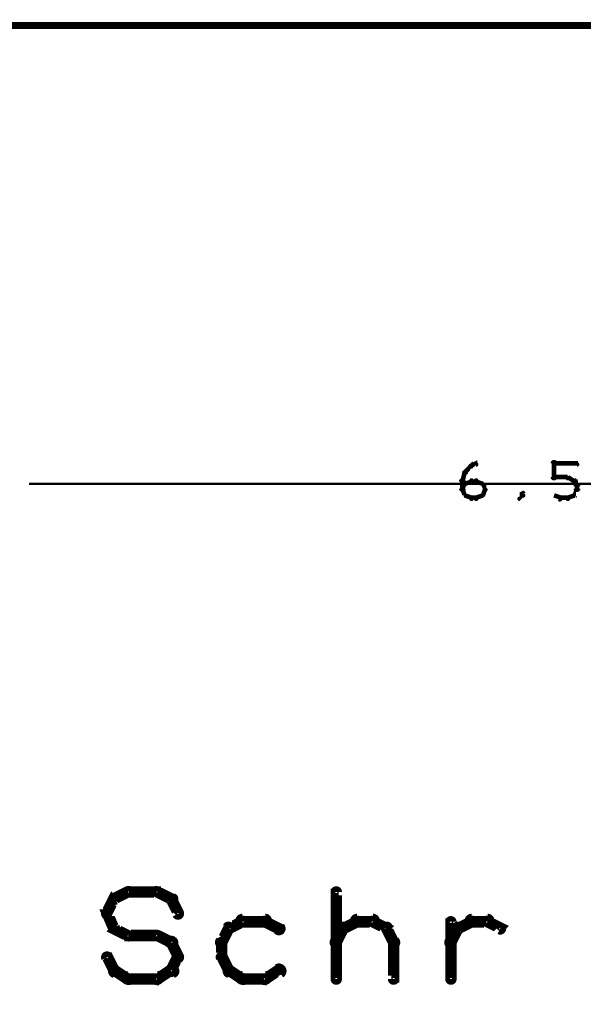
# Model space of a CAD drawing. Extents: x 98 to 599, y 121 to 517.
# Tile 34 of 77: x 183 to 207, y 474 to 517. Entities that reach past the tile are written whole.
import ezdxf

# ---------------------------------------------------------------- set-up
doc = ezdxf.new("R2010")
doc.units = 0
for name, color, linetype in [('DIMENSIONS', 2, 'CONTINUOUS'), ('DRAWING', 4, 'CONTINUOUS'), ('OUTLINES', 1, 'CONTINUOUS')]:
    doc.layers.add(name, color=color, linetype=linetype)

msp = doc.modelspace()

# ---------------------------------------------------------------- linework, layer by layer
at = {"layer": 'DIMENSIONS', "color": 94}
msp.add_lwpolyline([(183.1, 497, 0.1, 0.1, 1), (183.1, 497, 0, 0, 0), (183.1, 497, 0, 0, 0), (183.1, 497, 0.1, 0.1, 0), (591, 497, 0.1, 0.1, 0), (591, 497, 0, 0, 0), (591, 497, 0.1, 0.1, 0), (591, 497, 0.1, 0.1, 1), (591, 497, 0, 0, 0)], format="xyseb", dxfattribs=at)
at = {"layer": 'DRAWING', "color": 2}
for points in [[(248.5, 167, 0.3, 0.3, 0), (248.5, 517, 0, 0, 0), (248.5, 517, 0.2, 0.2, 0), (248.4, 517, 0.2, 0.2, -1), (248.6, 517, 0, 0, 0), (248.5, 517.1, 0.2, 0.2, -1), (248.5, 516.9, 0, 0, 0), (248.5, 517, 0, 0, 0), (248.5, 517, 0.3, 0.3, 0), (98.5, 517, 0.3, 0.3, 0), (98.5, 517, 0, 0, 0), (98.5, 517, 0.2, 0.2, 0), (98.5, 516.9, 0.2, 0.2, -1), (98.5, 517.1, 0, 0, 0), (98.6, 517, 0.2, 0.2, 1), (98.4, 517, 0, 0, 0), (98.5, 517, 0, 0, 0), (98.5, 517, 0.3, 0.3, 0), (98.5, 167, 0, 0, 0)], [(202.1, 497.5, 0.1, 0.1, 1), (202.2, 497.5, 0, 0, 0), (202.1, 497.5, 0, 0, 0), (202.1, 497.5, 0.2, 0.2, 0), (202.4, 497.8, 0.2, 0.2, 0), (202.4, 497.8, 0, 0, 0), (202.4, 497.8, 0.1, 0.1, 0), (202.4, 497.7, 0.1, 0.1, 1), (202.3, 497.8, 0, 0, 0)], [(202.4, 497.8, 0.1, 0.1, 1), (202.4, 497.7, 0, 0, 0), (202.4, 497.8, 0, 0, 0), (202.4, 497.8, 0.2, 0.2, 0), (202.6, 497.9, 0.2, 0.2, 0), (202.6, 497.9, 0, 0, 0), (202.6, 497.9, 0.1, 0.1, 0), (202.6, 497.8, 0.1, 0.1, 1), (202.6, 497.9, 0, 0, 0)], [(205.9, 497.3, 0.1, 0.1, 1), (206.1, 497.3, 0, 0, 0), (206, 497.3, 0, 0, 0), (206, 497.3, 0.2, 0.2, 0), (206, 497.9, 0.2, 0.2, 0), (206, 497.9, 0, 0, 0), (206, 497.9, 0.1, 0.1, 0), (206.1, 497.9, 0.1, 0.1, 1), (205.9, 497.9, 0, 0, 0)], [(206, 497.9, 0.1, 0.1, 1), (206, 497.8, 0, 0, 0), (206, 497.9, 0, 0, 0), (206, 497.9, 0.2, 0.2, 0), (207, 497.9, 0.2, 0.2, 0), (207, 497.9, 0, 0, 0), (207, 497.9, 0.1, 0.1, 0), (207, 497.8, 0.1, 0.1, 1), (207, 497.9, 0, 0, 0)], [(202, 497.1, 0.1, 0.1, 1), (202, 497.1, 0, 0, 0), (202, 497.1, 0, 0, 0), (202, 497.1, 0.2, 0.2, 0), (202.1, 497.5, 0.2, 0.2, 0), (202.1, 497.5, 0, 0, 0), (202.1, 497.5, 0.1, 0.1, 0), (202.2, 497.5, 0.1, 0.1, 1), (202.1, 497.5, 0, 0, 0)], [(206.6, 497.2, 0.1, 0.1, 1), (206.6, 497.3, 0, 0, 0), (206.6, 497.3, 0, 0, 0), (206.6, 497.3, 0.2, 0.2, 0), (206, 497.3, 0.2, 0.2, 0), (206, 497.3, 0, 0, 0), (206, 497.3, 0.1, 0.1, 0), (206, 497.3, 0.1, 0.1, 1), (206, 497.2, 0, 0, 0)], [(206.9, 497.1, 0.1, 0.1, 1), (206.9, 497.2, 0, 0, 0), (206.9, 497.1, 0, 0, 0), (206.9, 497.1, 0.2, 0.2, 0), (206.6, 497.3, 0.2, 0.2, 0), (206.6, 497.3, 0, 0, 0), (206.6, 497.3, 0.1, 0.1, 0), (206.6, 497.3, 0.1, 0.1, 1), (206.6, 497.2, 0, 0, 0)], [(201.9, 496.8, 0.1, 0.1, 1), (202.1, 496.8, 0, 0, 0), (202, 496.8, 0, 0, 0), (202, 496.8, 0.2, 0.2, 0), (202, 497.1, 0.2, 0.2, 0), (202, 497.1, 0, 0, 0), (202, 497.1, 0.1, 0.1, 0), (202.1, 497.1, 0.1, 0.1, 1), (201.9, 497.1, 0, 0, 0)], [(202, 496.8, 0.1, 0.1, 1), (202, 496.7, 0, 0, 0), (202, 496.8, 0, 0, 0), (202, 496.8, 0.2, 0.2, 0), (202.1, 497, 0.2, 0.2, 0), (202.1, 497, 0, 0, 0), (202.1, 497, 0.1, 0.1, 0), (202.2, 497, 0.1, 0.1, 1), (202.1, 497, 0, 0, 0)], [(202.1, 497, 0.1, 0.1, 1), (202.1, 497, 0, 0, 0), (202.1, 497, 0, 0, 0), (202.1, 497, 0.2, 0.2, 0), (202.4, 497.1, 0.2, 0.2, 0), (202.4, 497.1, 0, 0, 0), (202.4, 497.1, 0.1, 0.1, 0), (202.4, 497.1, 0.1, 0.1, 1), (202.4, 497.2, 0, 0, 0)], [(202.4, 497.2, 0.1, 0.1, 1), (202.4, 497.1, 0, 0, 0), (202.4, 497.1, 0, 0, 0), (202.4, 497.1, 0.2, 0.2, 0), (202.6, 497.1, 0.2, 0.2, 0), (202.6, 497.1, 0, 0, 0), (202.6, 497.1, 0.1, 0.1, 0), (202.6, 497.1, 0.1, 0.1, 1), (202.6, 497.2, 0, 0, 0)], [(202.6, 497.2, 0.1, 0.1, 1), (202.6, 497.1, 0, 0, 0), (202.6, 497.1, 0, 0, 0), (202.6, 497.1, 0.2, 0.2, 0), (202.9, 497, 0.2, 0.2, 0), (202.9, 497, 0, 0, 0), (202.9, 497, 0.1, 0.1, 0), (202.9, 497, 0.1, 0.1, 1), (202.9, 497, 0, 0, 0)], [(202.9, 497, 0.1, 0.1, 1), (202.8, 497, 0, 0, 0), (202.9, 497, 0, 0, 0), (202.9, 497, 0.2, 0.2, 0), (203, 496.8, 0.2, 0.2, 0), (203, 496.8, 0, 0, 0), (203, 496.8, 0.1, 0.1, 0), (203, 496.7, 0.1, 0.1, 1), (203, 496.8, 0, 0, 0)], [(206.8, 496.5, 0.1, 0.1, 1), (206.9, 496.5, 0, 0, 0), (206.9, 496.5, 0, 0, 0), (206.9, 496.5, 0.2, 0.2, 0), (207, 496.8, 0.2, 0.2, 0), (207, 496.8, 0, 0, 0), (207, 496.8, 0.1, 0.1, 0), (207, 496.7, 0.1, 0.1, 1), (207, 496.8, 0, 0, 0)], [(207, 496.9, 0.1, 0.1, 1), (207, 496.9, 0, 0, 0), (207, 496.9, 0, 0, 0), (207, 496.9, 0.2, 0.2, 0), (206.9, 497.1, 0.2, 0.2, 0), (206.9, 497.1, 0, 0, 0), (206.9, 497.1, 0.1, 0.1, 0), (206.9, 497.1, 0.1, 0.1, 1), (206.8, 497.1, 0, 0, 0)], [(206.9, 496.8, 0.1, 0.1, 1), (207.1, 496.8, 0, 0, 0), (207, 496.8, 0, 0, 0), (207, 496.8, 0.2, 0.2, 0), (207, 496.9, 0.2, 0.2, 0), (207, 496.9, 0, 0, 0), (207, 496.9, 0.1, 0.1, 0), (207.1, 496.9, 0.1, 0.1, 1), (206.9, 496.9, 0, 0, 0)], [(202.1, 496.5, 0.1, 0.1, 1), (202.2, 496.5, 0, 0, 0), (202.1, 496.5, 0, 0, 0), (202.1, 496.5, 0.2, 0.2, 0), (202, 496.8, 0.2, 0.2, 0), (202, 496.8, 0, 0, 0), (202, 496.8, 0.1, 0.1, 0), (202, 496.8, 0.1, 0.1, 1), (202, 496.7, 0, 0, 0)], [(202.4, 496.3, 0.1, 0.1, 1), (202.4, 496.4, 0, 0, 0), (202.4, 496.4, 0, 0, 0), (202.4, 496.4, 0.2, 0.2, 0), (202.1, 496.5, 0.2, 0.2, 0), (202.1, 496.5, 0, 0, 0), (202.1, 496.5, 0.1, 0.1, 0), (202.1, 496.5, 0.1, 0.1, 1), (202.1, 496.5, 0, 0, 0)], [(202.9, 496.5, 0.1, 0.1, 1), (202.9, 496.5, 0, 0, 0), (202.9, 496.5, 0, 0, 0), (202.9, 496.5, 0.2, 0.2, 0), (202.6, 496.4, 0.2, 0.2, 0), (202.6, 496.4, 0, 0, 0), (202.6, 496.4, 0.1, 0.1, 0), (202.6, 496.4, 0.1, 0.1, 1), (202.6, 496.3, 0, 0, 0)], [(203, 496.7, 0.1, 0.1, 1), (203, 496.8, 0, 0, 0), (203, 496.8, 0, 0, 0), (203, 496.8, 0.2, 0.2, 0), (202.9, 496.5, 0.2, 0.2, 0), (202.9, 496.5, 0, 0, 0), (202.9, 496.5, 0.1, 0.1, 0), (202.8, 496.5, 0.1, 0.1, 1), (202.9, 496.5, 0, 0, 0)], [(204.5, 496.4, 0.1, 0.1, 1), (204.5, 496.3, 0, 0, 0), (204.5, 496.4, 0, 0, 0), (204.5, 496.4, 0.2, 0.2, 0), (204.6, 496.5, 0.2, 0.2, 0), (204.6, 496.5, 0, 0, 0), (204.6, 496.5, 0.1, 0.1, 0), (204.7, 496.5, 0.1, 0.1, 1), (204.6, 496.5, 0, 0, 0)], [(204.6, 496.5, 0.1, 0.1, 1), (204.7, 496.5, 0, 0, 0), (204.6, 496.5, 0, 0, 0), (204.6, 496.5, 0.2, 0.2, 0), (204.6, 496.6, 0.2, 0.2, 0), (204.6, 496.6, 0, 0, 0), (204.6, 496.6, 0.1, 0.1, 0), (204.7, 496.6, 0.1, 0.1, 1), (204.6, 496.6, 0, 0, 0)], [(206, 496.5, 0.1, 0.1, 1), (206, 496.5, 0, 0, 0), (206, 496.5, 0, 0, 0), (206, 496.5, 0.2, 0.2, 0), (206.3, 496.4, 0.2, 0.2, 0), (206.3, 496.4, 0, 0, 0), (206.3, 496.4, 0.1, 0.1, 0), (206.2, 496.3, 0.1, 0.1, 1), (206.3, 496.4, 0, 0, 0)], [(206.6, 496.4, 0.1, 0.1, 1), (206.6, 496.3, 0, 0, 0), (206.6, 496.4, 0, 0, 0), (206.6, 496.4, 0.2, 0.2, 0), (206.9, 496.5, 0.2, 0.2, 0), (206.9, 496.5, 0, 0, 0), (206.9, 496.5, 0.1, 0.1, 0), (206.9, 496.5, 0.1, 0.1, 1), (206.9, 496.5, 0, 0, 0)], [(202.6, 496.3, 0.1, 0.1, 1), (202.6, 496.4, 0, 0, 0), (202.6, 496.4, 0, 0, 0), (202.6, 496.4, 0.2, 0.2, 0), (202.4, 496.4, 0.2, 0.2, 0), (202.4, 496.4, 0, 0, 0), (202.4, 496.4, 0.1, 0.1, 0), (202.4, 496.4, 0.1, 0.1, 1), (202.4, 496.3, 0, 0, 0)], [(206.3, 496.4, 0.1, 0.1, 1), (206.3, 496.3, 0, 0, 0), (206.3, 496.4, 0, 0, 0), (206.3, 496.4, 0.2, 0.2, 0), (206.6, 496.4, 0.2, 0.2, 0), (206.6, 496.4, 0, 0, 0), (206.6, 496.4, 0.1, 0.1, 0), (206.6, 496.3, 0.1, 0.1, 1), (206.6, 496.4, 0, 0, 0)]]:
    msp.add_lwpolyline(points, format="xyseb", dxfattribs=at)
at = {"layer": 'OUTLINES', "color": 11}
for points in [[(186.8, 479, 0.3, 0.3, 1), (186.9, 478.8, 0, 0, 0), (186.8, 478.9, 0, 0, 0), (186.8, 478.9, 0.5, 0.5, 0), (187.4, 479.2, 0.5, 0.5, 0), (187.4, 479.2, 0, 0, 0), (187.4, 479.2, 0.3, 0.3, 0), (187.5, 479.1, 0.3, 0.3, 1), (187.4, 479.3, 0, 0, 0)], [(187.4, 479.3, 0.3, 0.3, 1), (187.4, 479.1, 0, 0, 0), (187.4, 479.2, 0, 0, 0), (187.4, 479.2, 0.5, 0.5, 0), (188.7, 479.2, 0.5, 0.5, 0), (188.7, 479.2, 0, 0, 0), (188.7, 479.2, 0.3, 0.3, 0), (188.7, 479.1, 0.3, 0.3, 1), (188.7, 479.3, 0, 0, 0)], [(188.7, 479.3, 0.3, 0.3, 1), (188.6, 479.1, 0, 0, 0), (188.7, 479.2, 0, 0, 0), (188.7, 479.2, 0.5, 0.5, 0), (189.3, 478.9, 0.5, 0.5, 0), (189.3, 478.9, 0, 0, 0), (189.3, 478.9, 0.3, 0.3, 0), (189.3, 478.8, 0.3, 0.3, 1), (189.4, 479, 0, 0, 0)], [(196.4, 475.4, 0.3, 0.3, 1), (196.6, 475.4, 0, 0, 0), (196.5, 475.4, 0, 0, 0), (196.5, 475.4, 0.5, 0.5, 0), (196.5, 479.2, 0.5, 0.5, 0), (196.5, 479.2, 0, 0, 0), (196.5, 479.2, 0.3, 0.3, 0), (196.6, 479.2, 0.3, 0.3, 1), (196.4, 479.2, 0, 0, 0)], [(186.4, 478.3, 0.3, 0.3, 1), (186.6, 478.2, 0, 0, 0), (186.5, 478.3, 0, 0, 0), (186.5, 478.3, 0.5, 0.5, 0), (186.8, 478.9, 0.5, 0.5, 0), (186.8, 478.9, 0, 0, 0), (186.8, 478.9, 0.3, 0.3, 0), (186.9, 478.8, 0.3, 0.3, 1), (186.7, 478.9, 0, 0, 0)], [(189.4, 478.9, 0.3, 0.3, 1), (189.2, 478.8, 0, 0, 0), (189.3, 478.9, 0, 0, 0), (189.3, 478.9, 0.5, 0.5, 0), (189.6, 478.3, 0.5, 0.5, 0), (189.6, 478.3, 0, 0, 0), (189.6, 478.3, 0.3, 0.3, 0), (189.5, 478.2, 0.3, 0.3, 1), (189.7, 478.3, 0, 0, 0)], [(186.7, 477.6, 0.3, 0.3, 1), (186.9, 477.7, 0, 0, 0), (186.8, 477.6, 0, 0, 0), (186.8, 477.6, 0.5, 0.5, 0), (186.5, 478.3, 0.5, 0.5, 0), (186.5, 478.3, 0, 0, 0), (186.5, 478.3, 0.3, 0.3, 0), (186.6, 478.3, 0.3, 0.3, 1), (186.4, 478.2, 0, 0, 0)], [(192.5, 477.8, 0.3, 0.3, 1), (192.4, 478, 0, 0, 0), (192.4, 477.9, 0, 0, 0), (192.4, 477.9, 0.5, 0.5, 0), (191.8, 477.6, 0.5, 0.5, 0), (191.8, 477.6, 0, 0, 0), (191.8, 477.6, 0.3, 0.3, 0), (191.8, 477.7, 0.3, 0.3, 1), (191.9, 477.5, 0, 0, 0)], [(193.4, 477.8, 0.3, 0.3, 1), (193.4, 478.1, 0, 0, 0), (193.4, 477.9, 0, 0, 0), (193.4, 477.9, 0.5, 0.5, 0), (192.4, 477.9, 0.5, 0.5, 0), (192.4, 477.9, 0, 0, 0), (192.4, 477.9, 0.3, 0.3, 0), (192.4, 478.1, 0.3, 0.3, 1), (192.4, 477.8, 0, 0, 0)], [(193.9, 477.5, 0.3, 0.3, 1), (194.1, 477.7, 0, 0, 0), (194, 477.6, 0, 0, 0), (194, 477.6, 0.5, 0.5, 0), (193.4, 477.9, 0.5, 0.5, 0), (193.4, 477.9, 0, 0, 0), (193.4, 477.9, 0.3, 0.3, 0), (193.4, 478, 0.3, 0.3, 1), (193.3, 477.8, 0, 0, 0)], [(196.8, 477.7, 0.3, 0.3, 1), (196.9, 477.5, 0, 0, 0), (196.8, 477.6, 0, 0, 0), (196.8, 477.6, 0.5, 0.5, 0), (197.4, 477.9, 0.5, 0.5, 0), (197.4, 477.9, 0, 0, 0), (197.4, 477.9, 0.3, 0.3, 0), (197.5, 477.8, 0.3, 0.3, 1), (197.4, 478, 0, 0, 0)], [(197.4, 478.1, 0.3, 0.3, 1), (197.4, 477.8, 0, 0, 0), (197.4, 477.9, 0, 0, 0), (197.4, 477.9, 0.5, 0.5, 0), (198.1, 477.9, 0.5, 0.5, 0), (198.1, 477.9, 0, 0, 0), (198.1, 477.9, 0.3, 0.3, 0), (198.1, 477.8, 0.3, 0.3, 1), (198.1, 478.1, 0, 0, 0)], [(198.1, 478, 0.3, 0.3, 1), (198, 477.8, 0, 0, 0), (198.1, 477.9, 0, 0, 0), (198.1, 477.9, 0.5, 0.5, 0), (198.7, 477.6, 0.5, 0.5, 0), (198.7, 477.6, 0, 0, 0), (198.7, 477.6, 0.3, 0.3, 0), (198.6, 477.5, 0.3, 0.3, 1), (198.7, 477.7, 0, 0, 0)], [(201.4, 475.4, 0.3, 0.3, 1), (201.6, 475.4, 0, 0, 0), (201.5, 475.4, 0, 0, 0), (201.5, 475.4, 0.5, 0.5, 0), (201.5, 477.9, 0.5, 0.5, 0), (201.5, 477.9, 0, 0, 0), (201.5, 477.9, 0.3, 0.3, 0), (201.6, 477.9, 0.3, 0.3, 1), (201.4, 477.9, 0, 0, 0)], [(201.8, 477.7, 0.3, 0.3, 1), (201.9, 477.5, 0, 0, 0), (201.8, 477.6, 0, 0, 0), (201.8, 477.6, 0.5, 0.5, 0), (202.4, 477.9, 0.5, 0.5, 0), (202.4, 477.9, 0, 0, 0), (202.4, 477.9, 0.3, 0.3, 0), (202.5, 477.8, 0.3, 0.3, 1), (202.4, 478, 0, 0, 0)], [(202.4, 478.1, 0.3, 0.3, 1), (202.4, 477.8, 0, 0, 0), (202.4, 477.9, 0, 0, 0), (202.4, 477.9, 0.5, 0.5, 0), (203.1, 477.9, 0.5, 0.5, 0), (203.1, 477.9, 0, 0, 0), (203.1, 477.9, 0.3, 0.3, 0), (203.1, 477.8, 0.3, 0.3, 1), (203.1, 478.1, 0, 0, 0)], [(203.1, 478, 0.3, 0.3, 1), (203, 477.8, 0, 0, 0), (203.1, 477.9, 0, 0, 0), (203.1, 477.9, 0.5, 0.5, 0), (203.7, 477.6, 0.5, 0.5, 0), (203.7, 477.6, 0, 0, 0), (203.7, 477.6, 0.3, 0.3, 0), (203.6, 477.5, 0.3, 0.3, 1), (203.7, 477.7, 0, 0, 0)], [(187.4, 477.2, 0.3, 0.3, 1), (187.5, 477.4, 0, 0, 0), (187.4, 477.3, 0, 0, 0), (187.4, 477.3, 0.5, 0.5, 0), (186.8, 477.6, 0.5, 0.5, 0), (186.8, 477.6, 0, 0, 0), (186.8, 477.6, 0.3, 0.3, 0), (186.9, 477.7, 0.3, 0.3, 1), (186.8, 477.5, 0, 0, 0)], [(188.7, 477.2, 0.3, 0.3, 1), (188.7, 477.4, 0, 0, 0), (188.7, 477.3, 0, 0, 0), (188.7, 477.3, 0.5, 0.5, 0), (187.4, 477.3, 0.5, 0.5, 0), (187.4, 477.3, 0, 0, 0), (187.4, 477.3, 0.3, 0.3, 0), (187.4, 477.4, 0.3, 0.3, 1), (187.4, 477.2, 0, 0, 0)], [(189.3, 476.9, 0.3, 0.3, 1), (189.4, 477.1, 0, 0, 0), (189.3, 477, 0, 0, 0), (189.3, 477, 0.5, 0.5, 0), (188.7, 477.3, 0.5, 0.5, 0), (188.7, 477.3, 0, 0, 0), (188.7, 477.3, 0.3, 0.3, 0), (188.7, 477.4, 0.3, 0.3, 1), (188.6, 477.2, 0, 0, 0)], [(191.9, 477.6, 0.3, 0.3, 1), (191.7, 477.7, 0, 0, 0), (191.8, 477.6, 0, 0, 0), (191.8, 477.6, 0.5, 0.5, 0), (191.5, 477, 0.5, 0.5, 0), (191.5, 477, 0, 0, 0), (191.5, 477, 0.3, 0.3, 0), (191.4, 477.1, 0.3, 0.3, 1), (191.6, 476.9, 0, 0, 0)], [(196.4, 477.1, 0.3, 0.3, 1), (196.6, 476.9, 0, 0, 0), (196.5, 477, 0, 0, 0), (196.5, 477, 0.5, 0.5, 0), (196.8, 477.6, 0.5, 0.5, 0), (196.8, 477.6, 0, 0, 0), (196.8, 477.6, 0.3, 0.3, 0), (196.9, 477.6, 0.3, 0.3, 1), (196.7, 477.7, 0, 0, 0)], [(198.8, 477.7, 0.3, 0.3, 1), (198.6, 477.6, 0, 0, 0), (198.7, 477.6, 0, 0, 0), (198.7, 477.6, 0.5, 0.5, 0), (199, 477, 0.5, 0.5, 0), (199, 477, 0, 0, 0), (199, 477, 0.3, 0.3, 0), (198.9, 476.9, 0.3, 0.3, 1), (199.1, 477.1, 0, 0, 0)], [(201.4, 477.1, 0.3, 0.3, 1), (201.6, 476.9, 0, 0, 0), (201.5, 477, 0, 0, 0), (201.5, 477, 0.5, 0.5, 0), (201.8, 477.6, 0.5, 0.5, 0), (201.8, 477.6, 0, 0, 0), (201.8, 477.6, 0.3, 0.3, 0), (201.9, 477.6, 0.3, 0.3, 1), (201.7, 477.7, 0, 0, 0)], [(189.5, 476.3, 0.3, 0.3, 1), (189.7, 476.4, 0, 0, 0), (189.6, 476.4, 0, 0, 0), (189.6, 476.4, 0.5, 0.5, 0), (189.3, 477, 0.5, 0.5, 0), (189.3, 477, 0, 0, 0), (189.3, 477, 0.3, 0.3, 0), (189.4, 477.1, 0.3, 0.3, 1), (189.2, 476.9, 0, 0, 0)], [(191.6, 477, 0.3, 0.3, 1), (191.4, 477, 0, 0, 0), (191.5, 477, 0, 0, 0), (191.5, 477, 0.5, 0.5, 0), (191.5, 476.4, 0.5, 0.5, 0), (191.5, 476.4, 0, 0, 0), (191.5, 476.4, 0.3, 0.3, 0), (191.4, 476.4, 0.3, 0.3, 1), (191.6, 476.4, 0, 0, 0)], [(199.1, 477, 0.3, 0.3, 1), (198.9, 477, 0, 0, 0), (199, 477, 0, 0, 0), (199, 477, 0.5, 0.5, 0), (199, 475.4, 0.5, 0.5, 0), (199, 475.4, 0, 0, 0), (199, 475.4, 0.3, 0.3, 0), (198.9, 475.4, 0.3, 0.3, 1), (199.1, 475.4, 0, 0, 0)], [(186.6, 476.4, 0.3, 0.3, 1), (186.4, 476.3, 0, 0, 0), (186.5, 476.4, 0, 0, 0), (186.5, 476.4, 0.5, 0.5, 0), (186.8, 475.8, 0.5, 0.5, 0), (186.8, 475.8, 0, 0, 0), (186.8, 475.8, 0.3, 0.3, 0), (186.7, 475.7, 0.3, 0.3, 1), (186.9, 475.8, 0, 0, 0)], [(189.2, 475.8, 0.3, 0.3, 1), (189.4, 475.7, 0, 0, 0), (189.3, 475.8, 0, 0, 0), (189.3, 475.8, 0.5, 0.5, 0), (189.6, 476.4, 0.5, 0.5, 0), (189.6, 476.4, 0, 0, 0), (189.6, 476.4, 0.3, 0.3, 0), (189.7, 476.3, 0.3, 0.3, 1), (189.5, 476.4, 0, 0, 0)], [(191.6, 476.4, 0.3, 0.3, 1), (191.4, 476.3, 0, 0, 0), (191.5, 476.4, 0, 0, 0), (191.5, 476.4, 0.5, 0.5, 0), (191.8, 475.8, 0.5, 0.5, 0), (191.8, 475.8, 0, 0, 0), (191.8, 475.8, 0.3, 0.3, 0), (191.7, 475.7, 0.3, 0.3, 1), (191.9, 475.8, 0, 0, 0)], [(186.9, 475.9, 0.3, 0.3, 1), (186.8, 475.6, 0, 0, 0), (186.8, 475.8, 0, 0, 0), (186.8, 475.8, 0.5, 0.5, 0), (187.4, 475.4, 0.5, 0.5, 0), (187.4, 475.4, 0, 0, 0), (187.4, 475.4, 0.3, 0.3, 0), (187.4, 475.3, 0.3, 0.3, 1), (187.5, 475.5, 0, 0, 0)], [(188.6, 475.5, 0.3, 0.3, 1), (188.7, 475.3, 0, 0, 0), (188.7, 475.4, 0, 0, 0), (188.7, 475.4, 0.5, 0.5, 0), (189.3, 475.8, 0.5, 0.5, 0), (189.3, 475.8, 0, 0, 0), (189.3, 475.8, 0.3, 0.3, 0), (189.4, 475.6, 0.3, 0.3, 1), (189.3, 475.9, 0, 0, 0)], [(191.9, 475.9, 0.3, 0.3, 1), (191.8, 475.6, 0, 0, 0), (191.8, 475.8, 0, 0, 0), (191.8, 475.8, 0.5, 0.5, 0), (192.4, 475.4, 0.5, 0.5, 0), (192.4, 475.4, 0, 0, 0), (192.4, 475.4, 0.3, 0.3, 0), (192.4, 475.3, 0.3, 0.3, 1), (192.5, 475.5, 0, 0, 0)], [(193.3, 475.5, 0.3, 0.3, 1), (193.4, 475.3, 0, 0, 0), (193.4, 475.4, 0, 0, 0), (193.4, 475.4, 0.5, 0.5, 0), (194, 475.8, 0.5, 0.5, 0), (194, 475.8, 0, 0, 0), (194, 475.8, 0.3, 0.3, 0), (194.1, 475.6, 0.3, 0.3, 1), (193.9, 475.9, 0, 0, 0)], [(187.4, 475.6, 0.3, 0.3, 1), (187.4, 475.3, 0, 0, 0), (187.4, 475.4, 0, 0, 0), (187.4, 475.4, 0.5, 0.5, 0), (188.7, 475.4, 0.5, 0.5, 0), (188.7, 475.4, 0, 0, 0), (188.7, 475.4, 0.3, 0.3, 0), (188.7, 475.3, 0.3, 0.3, 1), (188.7, 475.6, 0, 0, 0)], [(192.4, 475.6, 0.3, 0.3, 1), (192.4, 475.3, 0, 0, 0), (192.4, 475.4, 0, 0, 0), (192.4, 475.4, 0.5, 0.5, 0), (193.4, 475.4, 0.5, 0.5, 0), (193.4, 475.4, 0, 0, 0), (193.4, 475.4, 0.3, 0.3, 0), (193.4, 475.3, 0.3, 0.3, 1), (193.4, 475.6, 0, 0, 0)]]:
    msp.add_lwpolyline(points, format="xyseb", dxfattribs=at)

doc.saveas('drawing.dxf')
